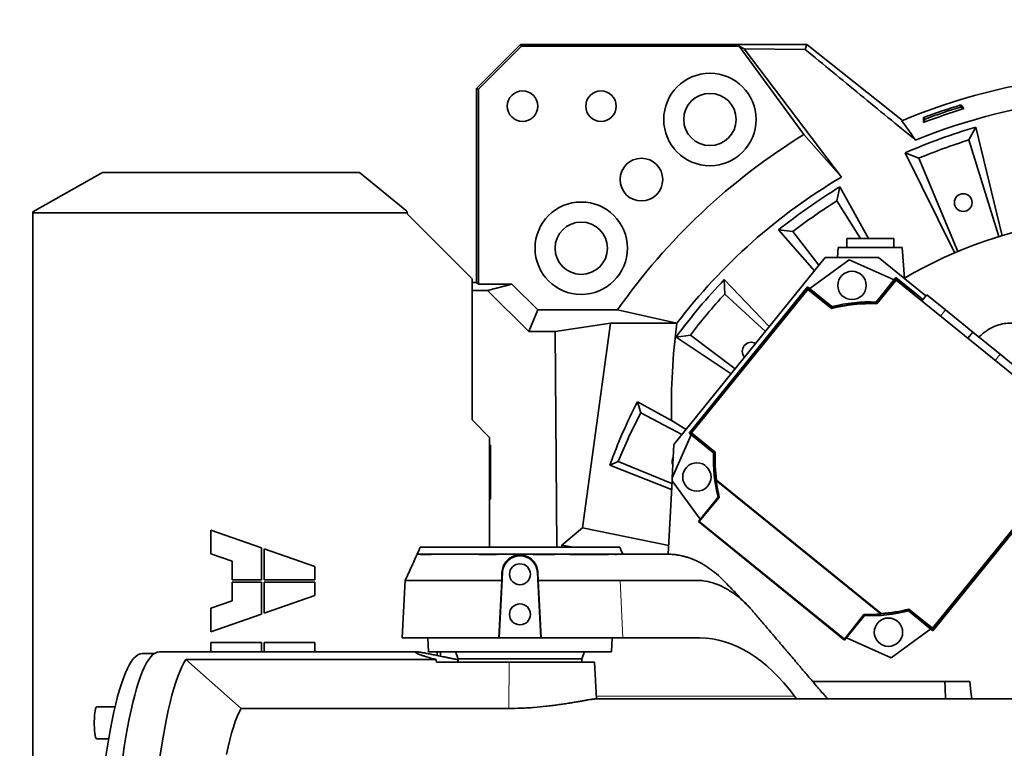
# Model space of a CAD drawing. Header units: millimetres. Extents: x 0 to 14900, y 0 to 10500.
# Tile 31 of 49: x 10300 to 10864, y 6200 to 6618. Entities that reach past the tile are written whole.
import ezdxf

# ---------------------------------------------------------------- set-up
doc = ezdxf.new("R2010")
doc.units = ezdxf.units.MM
doc.header["$LTSCALE"] = 25
doc.layers.add('THICK_LINE', color=7, linetype='Continuous')
doc.styles.add('SLDTEXTSTYLE0', font='TXT', dxfattribs={"width": 0.605})
doc.dimstyles.new('SLDDIMSTYLE1', dxfattribs={"dimtxt": 87.5, "dimasz": 87.5, "dimexe": 0, "dimexo": 0.0625, "dimgap": 21.875, "dimtad": 1, "dimdec": 4, "dimlfac": 25, "dimzin": 12, "dimdsep": 46, "dimtxsty": 'SLDTEXTSTYLE0', "dimsah": 1, "dimcen": 0.09, "dimadec": 1, "dimazin": 3, "dimtfac": 1, "dimtofl": 0, "dimtmove": 0, "dimatfit": 3, "dimfxl": 1, "dimfrac": 2, "dimtolj": 1, "dimtzin": 12, "dimarcsym": 0})

# ---------------------------------------------------------------- blocks, each defined once
blk = doc.blocks.new('_D_6')
at = {"layer": 'THICK_LINE'}
for p, q in [((13956.03, 6243.72), (14267.68, 6243.72)), ((7967.86, 5719.82), (7660.95, 5665.71))]:
    blk.add_line(p, q, dxfattribs=at)
blk.add_arc((10939.03, 6243.72), 3291.15, 190, 0, dxfattribs=at)
for points in [[(14230.18, 6243.72), (14216.52, 6156.4), (14241.52, 6156.06)], [(7697.88, 5672.22), (7701.93, 5583.92), (7726.49, 5588.59)]]:
    blk.add_solid(points, dxfattribs=at)
at = {"layer": 'THICK_LINE', "insert": (11092.19, 3066.62), "char_height": 87.5, "attachment_point": 1, "rotation": 5, "style": 'SLDTEXTSTYLE0'}
blk.add_mtext('170°', dxfattribs=at)
blk = doc.blocks.new('_D_7')
at = {"layer": 'THICK_LINE'}
for p, q in [((7967.86, 6767.62), (7660.95, 6821.74)), ((13956.03, 6243.72), (14267.68, 6243.72))]:
    blk.add_line(p, q, dxfattribs=at)
blk.add_arc((10939.03, 6243.72), 3291.15, 0, 170, dxfattribs=at)
for points in [[(7697.88, 6815.22), (7726.49, 6898.85), (7701.93, 6903.52)], [(14230.18, 6243.72), (14241.52, 6331.38), (14216.52, 6331.05)]]:
    blk.add_solid(points, dxfattribs=at)
at = {"layer": 'THICK_LINE', "insert": (11111.85, 9645.55), "char_height": 87.5, "attachment_point": 1, "rotation": 355, "style": 'SLDTEXTSTYLE0'}
blk.add_mtext('170°', dxfattribs=at)

msp = doc.modelspace()

# ---------------------------------------------------------------- linework, layer by layer
at = {"color": 7, "linetype": 'Continuous', "lineweight": 35}
for p, q in [((10586.8547989, 6604.1405101), (10561.6093255, 6578.8950367)), ((10586.8547989, 6604.1405101), (10587.3176679, 6603.0230455)), ((10751.1747133, 6604.1405101), (10586.8547989, 6604.1405101)), ((10750.1617022, 6601.2396919), (10751.1747133, 6604.1405101)), ((10806.0701427, 6560.4747139), (10751.1747133, 6604.1405101)), ((10587.3176679, 6603.0230455), (10562.7267902, 6578.4321677)), ((10712.2453973, 6603.0230455), (10587.3176679, 6603.0230455)), ((10712.2453973, 6603.0230455), (10749.3168649, 6552.3756024)), ((10715.1514767, 6601.5487811), (10712.2453973, 6603.0230455)), ((10770.9519873, 6528.0203554), (10715.1514767, 6601.5487811)), ((10715.1514767, 6601.5487811), (10750.1617022, 6601.2396919)), ((10562.7267902, 6578.4321677), (10561.6093255, 6578.8950367)), ((10561.6093255, 6467.5356919), (10561.6093255, 6578.8950367)), ((10562.7267902, 6578.4321677), (10562.7267902, 6466.6977424)), ((10839.4098665, 6569.4005), (10839.3166471, 6568.2233455)), ((10841.2566687, 6567.2729387), (10839.3166471, 6568.2233455)), ((10818.9266022, 6561.2422728), (10817.9761954, 6559.3022511)), ((10818.1314581, 6562.1152725), (10818.9266022, 6561.2422728)), ((10848.0161044, 6556.6241748), (10844.1350708, 6549.3278431)), ((10863.2307607, 6494.4214611), (10848.0161044, 6556.6241748)), ((10770.9519873, 6528.0203554), (10749.3168649, 6552.3756024)), ((10861.3344821, 6493.9366863), (10844.1350708, 6549.3278431)), ((10807.6178313, 6541.9204058), (10815.2808671, 6538.8257718)), ((10807.6178313, 6541.9204058), (10835.9733426, 6484.4348581)), ((10815.2808671, 6538.8257718), (10837.7101028, 6485.3381154)), ((10347.0296951, 6530.6677814), (10307.0296951, 6508.0100867)), ((10494.4452471, 6530.6677814), (10347.0296951, 6530.6677814)), ((10521.5404691, 6508.4119339), (10494.4452471, 6530.6677814)), ((10770.1320907, 6522.4065644), (10768.2717297, 6514.3543638)), ((10786.4142345, 6492.7214609), (10770.1320907, 6522.4065644)), ((10781.9210749, 6492.7214609), (10768.2717297, 6514.3543638)), ((10307.0296951, 6507.6082395), (10307.0296951, 6508.0100867)), ((10307.0296951, 6507.6082395), (10307.0296951, 5979.8346822)), ((10307.0296951, 6507.6082395), (10521.7850821, 6507.6082395)), ((10521.5404691, 6508.4119339), (10521.7850821, 6507.6082395)), ((10559.0296951, 6469.7214609), (10522.0296951, 6506.7214609)), ((10734.9159708, 6497.7479718), (10743.1188452, 6496.7421245)), ((10734.9159708, 6497.7479718), (10755.5089636, 6474.2706548)), ((10743.1188452, 6496.7421245), (10758.0696711, 6477.4328652)), ((10774.0283748, 6492.7214609), (10774.0283748, 6487.7214609)), ((10787.5283748, 6492.7214609), (10774.0283748, 6492.7214609)), ((10801.0283748, 6492.7214609), (10787.5283748, 6492.7214609)), ((10801.0283748, 6487.7214609), (10801.0283748, 6492.7214609)), ((10769.1787407, 6487.7214609), (10768.771044, 6481.8911267)), ((10805.8780088, 6487.7214609), (10769.1787407, 6487.7214609)), ((10807.1292693, 6469.8276024), (10805.8780088, 6487.7214609)), ((10761.6799, 6481.8911267), (10674.8983166, 6374.7247961)), ((10775.4926581, 6480.5376137), (10752.7744907, 6464.0318989)), ((10792.2320575, 6481.8911267), (10761.6799, 6481.8911267)), ((10801.1461102, 6469.115961), (10775.4926581, 6480.5376137)), ((10819.4066698, 6459.8855595), (10792.2320575, 6481.8911267)), ((10559.0296951, 6388.7214609), (10559.0296951, 6469.7214609)), ((10703.7580796, 6469.1970248), (10704.0451718, 6460.9376994)), ((10729.5654907, 6442.2331338), (10703.7580796, 6469.1970248)), ((10802.1578656, 6470.3653748), (10790.8300985, 6456.3767475)), ((10802.2765596, 6469.2360765), (10791.2007353, 6455.5585726)), ((10791.2914841, 6455.3574954), (10802.3056911, 6468.9589084)), ((10802.2765596, 6469.2360765), (10802.1578656, 6470.3653748)), ((10813.0107788, 6461.576859), (10802.1578656, 6470.3653748)), ((10812.5163686, 6460.9440427), (10802.2765596, 6469.2360765)), ((10802.3056911, 6468.9589084), (10884.6831631, 6402.250947)), ((10559.0296951, 6467.5356919), (10561.6093255, 6467.5356919)), ((10567.991659, 6462.9531557), (10559.0296951, 6462.9531557)), ((10562.7267902, 6466.6977424), (10561.6093255, 6467.5356919)), ((10562.7267902, 6466.6977424), (10581.9401268, 6466.6977424)), ((10567.991659, 6462.9531557), (10581.9401268, 6466.6977424)), ((10591.5352303, 6439.4095844), (10567.991659, 6462.9531557)), ((10581.9401268, 6466.6977424), (10596.717406, 6451.9204633)), ((10751.5250769, 6465.0436542), (10683.5584746, 6381.1118904)), ((10751.6437709, 6463.914356), (10684.6877729, 6381.2305844)), ((10684.964941, 6381.259716), (10751.6729024, 6463.6371879)), ((10751.6437709, 6463.914356), (10751.5250769, 6465.0436542)), ((10765.5137042, 6453.7158872), (10751.5250769, 6465.0436542)), ((10765.3212749, 6452.8385317), (10751.6437709, 6463.914356)), ((10751.6729024, 6463.6371879), (10765.2743154, 6452.6229808)), ((10727.3026266, 6439.4387294), (10704.0451718, 6460.9376994)), ((10812.5163686, 6460.9440427), (10812.3950235, 6460.7887282)), ((10812.5163686, 6460.9440427), (10813.0107788, 6461.576859)), ((10813.0107788, 6461.576859), (10817.7007848, 6457.7789669)), ((10819.9034062, 6460.4989778), (10817.0714644, 6457.001821)), ((10819.9034062, 6460.4989778), (10830.6113461, 6451.8278591)), ((10591.5352303, 6439.4095844), (10596.717406, 6451.9204633)), ((10596.717406, 6451.9204633), (10642.5304634, 6451.9204633)), ((10676.5873653, 6444.2214609), (10642.5304634, 6451.9204633)), ((10765.3212749, 6452.8385317), (10765.5137042, 6453.7158872)), ((10791.2007353, 6455.5585726), (10790.8300985, 6456.3767475)), ((10830.6113461, 6451.8278591), (10846.3263689, 6439.1020845)), ((10606.7776993, 6439.4095844), (10638.4988297, 6444.2214609)), ((10622.4434382, 6326.9459821), (10638.4988297, 6444.2214609)), ((10676.5873653, 6444.2214609), (10638.4988297, 6444.2214609)), ((10606.7776993, 6439.4095844), (10591.5352303, 6439.4095844)), ((10607.6496931, 6315.7214609), (10606.7776993, 6439.4095844)), ((10676.1240333, 6436.2640508), (10684.307734, 6437.415537)), ((10676.1240333, 6436.2640508), (10707.667678, 6415.1915872)), ((10684.307734, 6437.415537), (10709.9032328, 6417.9522675)), ((10846.3263689, 6439.1020845), (10843.4944271, 6435.6049277)), ((10846.3263689, 6439.1020845), (10862.0413917, 6426.37631)), ((10862.0413917, 6426.37631), (10872.7493315, 6417.7051912)), ((10653.867481, 6399.1291007), (10655.8323308, 6392.7181074)), ((10653.867481, 6399.1291007), (10673.5395243, 6388.4082818)), ((10679.4196731, 6380.3082063), (10655.8323308, 6392.7181074)), ((10569.0296951, 6378.7214609), (10559.0296951, 6388.7214609)), ((10681.8798286, 6383.3462453), (10673.5395243, 6388.4082818)), ((10569.0296951, 6315.7214609), (10569.0296951, 6378.7214609)), ((10684.8078884, 6380.1001351), (10673.8955353, 6355.5905886)), ((10684.6877729, 6381.2305844), (10683.5584746, 6381.1118904)), ((10683.5584746, 6381.1118904), (10697.547102, 6369.7841234)), ((10684.6877729, 6381.2305844), (10698.3652768, 6370.1547601)), ((10698.566354, 6370.2455089), (10684.964941, 6381.259716)), ((10569.0296951, 6373.7227812), (10569.5524526, 6374.2455387)), ((10569.0296951, 6374.2455387), (10569.5524526, 6374.2455387)), ((10569.5524526, 6374.2455387), (10569.5524526, 6343.1973831)), ((10674.8983166, 6374.7247961), (10673.8955353, 6355.5905886)), ((10698.3652768, 6370.1547601), (10697.547102, 6369.7841234)), ((10638.1151579, 6362.8854891), (10642.8554135, 6364.8890184)), ((10673.54258, 6348.8558009), (10638.1151579, 6362.8854891)), ((10642.8554135, 6364.8890184), (10673.7210676, 6352.2615459)), ((10673.8955353, 6355.5905886), (10673.8053535, 6353.8698168)), ((10673.8053535, 6353.8698168), (10671.5955997, 6311.7052025)), ((10673.8053535, 6353.8698168), (10689.8919505, 6331.7285155)), ((10699.0992675, 6354.05189), (10699.1482641, 6354.0795948)), ((10793.7449607, 6277.4093188), (10699.0992675, 6354.05189)), ((10793.7618731, 6277.4630048), (10699.1482641, 6354.0795948)), ((10793.8254709, 6277.6650822), (10699.3327028, 6354.183817)), ((10890.0048836, 6351.6181583), (10823.2969221, 6269.2406864)), ((10823.3260537, 6268.9635182), (10890.2820517, 6351.6472898)), ((10823.4447477, 6267.83422), (10891.4113499, 6351.7659838)), ((10700.2079622, 6344.467729), (10688.8801952, 6330.4791017)), ((10689.3361772, 6330.5270274), (10700.9053306, 6344.3146074)), ((10700.9053306, 6344.3146074), (10700.2079622, 6344.467729)), ((10569.0296951, 6343.7201405), (10569.5524526, 6343.1973831)), ((10569.5524526, 6343.1973831), (10569.0296951, 6343.1973831)), ((10610.5283748, 6316.8762732), (10622.4434382, 6326.9459821)), ((10671.8595104, 6316.7409187), (10622.4434382, 6326.9459821)), ((10689.3361772, 6330.5270274), (10688.8801952, 6330.4791017)), ((10688.8801952, 6330.4791017), (10772.811959, 6262.5124995)), ((10772.7640334, 6262.9684815), (10689.3361772, 6330.5270274)), ((10409.1933748, 6325.5314609), (10409.1933748, 6312.0314609)), ((10438.2858748, 6315.3622499), (10409.1933748, 6325.5314609)), ((10643.7417632, 6315.7214609), (10529.3149864, 6315.7214609)), ((10610.5283748, 6316.8762732), (10610.5365161, 6315.7214609)), ((10617.077641, 6315.7214609), (10610.5283748, 6316.8762732)), ((10409.1933748, 6312.0314609), (10421.3433748, 6307.7844586)), ((10438.2858748, 6297.1139609), (10438.2858748, 6315.3622499)), ((10439.7708748, 6314.8431718), (10439.7708748, 6297.1139609)), ((10468.8633748, 6304.6739609), (10439.7708748, 6314.8431718)), ((10527.5255886, 6311.721461), (10527.5043065, 6311.6666164)), ((10527.5255886, 6311.721461), (10638.7913154, 6311.721461)), ((10638.7913154, 6311.721461), (10638.4190037, 6311.6961922)), ((10640.6620555, 6311.6944827), (10640.4549691, 6311.721461)), ((10640.4549691, 6311.721461), (10641.9444614, 6311.721461)), ((10640.6620555, 6311.6944827), (10641.0550709, 6311.6203666)), ((10641.8211136, 6311.6203666), (10641.9536188, 6311.7000541)), ((10668.2381486, 6311.7214609), (10665.9951193, 6311.7214609)), ((10671.1058832, 6311.7214609), (10668.2381486, 6311.7214609)), ((10671.1459559, 6311.7214609), (10671.1058832, 6311.7214609)), ((10421.3433748, 6307.7844586), (10421.3433748, 6297.1139609)), ((10468.8633748, 6297.1139609), (10468.8633748, 6304.6739609)), ((10576.4854971, 6301.2477858), (10574.5188258, 6263.7214609)), ((10576.0882619, 6296.7214608), (10576.216234, 6301.2618973)), ((10598.5379238, 6263.7214609), (10596.5712524, 6301.2477858)), ((10596.8405423, 6301.2618987), (10596.9683804, 6296.721461)), ((10421.3433748, 6297.1139609), (10438.2858748, 6297.1139609)), ((10421.3433748, 6295.6289609), (10421.3433748, 6284.9584631)), ((10438.2858748, 6295.6289609), (10421.3433748, 6295.6289609)), ((10438.2858748, 6277.3806718), (10438.2858748, 6295.6289609)), ((10439.7708748, 6297.1139609), (10468.8633748, 6297.1139609)), ((10468.8633748, 6295.6289609), (10439.7708748, 6295.6289609)), ((10439.7708748, 6295.6289609), (10439.7708748, 6277.8997499)), ((10468.8633748, 6288.0689609), (10468.8633748, 6295.6289609)), ((10520.7472845, 6296.8173708), (10519.0128014, 6263.7214609)), ((10576.0881467, 6296.7174543), (10574.4361106, 6263.7214609)), ((10598.6206389, 6263.7214609), (10596.968546, 6296.71859)), ((10645.218134, 6296.7214693), (10644.0661912, 6296.7218474)), ((10439.7708748, 6277.8997499), (10468.8633748, 6288.0689609)), ((10421.3433748, 6284.9584631), (10409.1933748, 6280.7114609)), ((10409.1933748, 6280.7114609), (10409.1933748, 6267.2114609)), ((10409.1933748, 6267.2114609), (10438.2858748, 6277.3806718)), ((10783.8449595, 6277.1514202), (10772.7640334, 6262.9684815)), ((10772.811959, 6262.5124995), (10784.1397261, 6276.5011268)), ((10783.8449595, 6277.1514202), (10784.1397261, 6276.5011268)), ((10793.7618731, 6277.4630048), (10793.7449607, 6277.4093188)), ((10809.6485497, 6280.0393426), (10809.4561204, 6279.161987)), ((10809.4561204, 6279.161987), (10823.4447477, 6267.83422)), ((10809.6485497, 6280.0393426), (10823.3260537, 6268.9635182)), ((10823.2969221, 6269.2406864), (10809.6955091, 6280.2548934)), ((10799.4771664, 6252.3402605), (10822.1953339, 6268.8459754)), ((10823.3260537, 6268.9635182), (10823.4447477, 6267.83422)), ((10438.2858748, 6261.0014609), (10409.1933748, 6261.0014609)), ((10409.1933748, 6261.0014609), (10409.1933748, 6255.7214609)), ((10438.2858748, 6255.7214609), (10438.2858748, 6261.0014609)), ((10468.8633748, 6261.0014609), (10439.7708748, 6261.0014609)), ((10439.7708748, 6261.0014609), (10439.7708748, 6255.7214609)), ((10468.8633748, 6255.7214609), (10468.8633748, 6261.0014609)), ((10519.0128014, 6263.7214609), (10574.4361106, 6263.7214609)), ((10533.6091125, 6263.7214609), (10534.0283748, 6255.7214609)), ((10574.4361106, 6263.7214609), (10574.5188258, 6263.7214609)), ((10574.5188258, 6263.7214609), (10598.5379238, 6263.7214609)), ((10598.5379238, 6263.7214609), (10598.6206389, 6263.7214609)), ((10598.6206389, 6263.7214609), (10645.5788258, 6263.7214609)), ((10639.0283748, 6255.7214609), (10639.447637, 6263.7214609)), ((10645.5788258, 6263.7214609), (10689.7751057, 6263.7214609)), ((10772.7640334, 6262.9684815), (10772.811959, 6262.5124995)), ((10773.8237144, 6263.7619133), (10799.4771664, 6252.3402605)), ((10376.7296115, 6254.7214609), (10369.7611872, 6254.7214609)), ((10527.1688708, 6255.7214609), (10379.6564262, 6255.7214609)), ((10639.0283748, 6255.7214609), (10534.0283748, 6255.7214609)), ((10539.0283748, 6255.7214609), (10539.0283748, 6253.6105226)), ((10541.0283748, 6255.7214609), (10541.0283748, 6253.2000334)), ((10549.5724938, 6255.7214609), (10551.0283748, 6251.7214609)), ((10622.0283748, 6251.7214609), (10623.4842557, 6255.7214609)), ((10538.483692, 6251.2896875), (10394.8569551, 6251.2896875)), ((10394.8569551, 6251.2896875), (10426.4849602, 6223.2369446)), ((10538.5535946, 6249.7214609), (10580.3808218, 6249.7214609)), ((10551.0283748, 6251.7214609), (10551.0283748, 6249.7214609)), ((10622.0283748, 6251.7214609), (10551.0283748, 6251.7214609)), ((10622.0283748, 6249.7214609), (10622.0283748, 6251.7214609)), ((10630.438967, 6228.7214609), (10629.3381972, 6249.7252518)), ((10754.4745717, 6238.7214609), (10844.6607426, 6238.7214609)), ((10920.0373193, 6228.7214609), (10629.961218, 6228.7214609)), ((10744.1038378, 6230.2933551), (10745.2740114, 6228.7214609)), ((10354.1981284, 6224.0890591), (10343.6283474, 6224.0890591)), ((10426.4849602, 6223.2369446), (10580.1804382, 6223.2369446)), ((10343.6283474, 6205.8190591), (10350.5766331, 6205.8190591))]:
    msp.add_line(p, q, dxfattribs=at)
at = {"color": 8, "linetype": 'Continuous', "lineweight": 18}
for p, q in [((10830.6113461, 6451.8278591), (10827.7794043, 6448.3307022)), ((10862.0413917, 6426.37631), (10859.2094499, 6422.8791531)), ((10576.4854971, 6301.2477858), (10576.216234, 6301.2618973)), ((10596.5712524, 6301.2477858), (10596.8405423, 6301.2618987)), ((10645.5788258, 6263.7214609), (10644.0661998, 6296.7216582)), ((10580.3808218, 6249.7214609), (10580.1804382, 6223.2369446)), ((10630.3565869, 6230.2933551), (10744.1038378, 6230.2933551))]:
    msp.add_line(p, q, dxfattribs=at)
at = {"color": 7, "linetype": 'Continuous', "lineweight": 35, "flags": 128}
for points in [[(10839.4098665, 6569.4005), (10840.3326359, 6568.3370237), (10841.2566687, 6567.2729387)], [(10805.6298064, 6560.2895211), (10809.5700519, 6554.7429473), (10813.5070817, 6549.2045839)], [(10817.9761954, 6559.3022511), (10818.0541393, 6560.7093895), (10818.1314581, 6562.1152725)], [(10348.8338882, 6194.678351), (10349.7165853, 6200.5448626), (10350.6335282, 6206.1536948), (10351.5831504, 6211.4952653), (10352.5638295, 6216.5604479), (10353.57389, 6221.3405889), (10354.6116062, 6225.8275215), (10355.6752052, 6230.0135799), (10356.7628699, 6233.8916122), (10357.8727419, 6237.4549928), (10359.0029252, 6240.6976339), (10360.1514888, 6243.6139954), (10361.3164704, 6246.1990948), (10362.4958797, 6248.4485154), (10363.6877016, 6250.3584142), (10364.8899, 6251.9255281), (10366.1004209, 6253.1471797), (10367.3171961, 6254.0212819), (10368.5381469, 6254.5463413), (10369.7611872, 6254.7214609)], [(10379.6564262, 6255.7214609), (10378.4274199, 6255.5454871), (10377.2005132, 6255.0178664), (10375.9778025, 6254.1395003), (10374.7613767, 6252.9118894), (10373.5533139, 6251.337131), (10372.3556782, 6249.4179157), (10371.1705157, 6247.1575223), (10369.9998513, 6244.5598127), (10368.8456849, 6241.629225), (10367.7099886, 6238.3707662), (10366.5947025, 6234.7900031), (10365.5017321, 6230.8930536), (10364.4329448, 6226.6865755), (10363.3901666, 6222.1777554), (10362.375179, 6217.3742966), (10361.3897161, 6212.2844058), (10360.4354616, 6206.9167789), (10359.5140458, 6201.2805865), (10358.6270429, 6195.3854578)], [(10394.8569551, 6251.2896875), (10393.6606079, 6249.3629108), (10392.4767667, 6247.0956095), (10391.307451, 6244.4916508), (10390.1546551, 6241.5554764), (10389.0203453, 6238.2920942), (10387.9064565, 6234.7070707), (10386.8148885, 6230.8065207), (10385.7475033, 6226.5970974), (10384.7061214, 6222.0859807), (10383.6925191, 6217.280865), (10382.7084253, 6212.1899465), (10381.7555186, 6206.8219085), (10380.8354242, 6201.1859073), (10379.9497117, 6195.291556)], [(10844.6607426, 6238.7214609), (10845.1593739, 6232.8191366), (10845.7264455, 6228.7214609)], [(10343.6283474, 6224.0890591), (10343.4815598, 6224.0322991), (10343.2286915, 6223.6595048), (10342.9911818, 6222.9521652), (10342.7781579, 6221.9374628), (10342.5978064, 6220.6543921), (10342.4570579, 6219.1522608), (10342.3613215, 6217.488795), (10342.3142762, 6215.7279207), (10342.3177299, 6213.9373074), (10342.3715498, 6212.1857672), (10342.4736678, 6210.540611), (10342.6201595, 6209.065061), (10342.8053953, 6207.815822), (10343.0222567, 6206.8409014)], [(10426.4849602, 6223.2369446), (10425.3686029, 6221.0918671), (10424.2672471, 6218.6023726), (10423.1831065, 6215.7734645), (10422.1183598, 6212.6108282), (10421.0751469, 6209.12082), (10420.0555646, 6205.310454), (10419.0616619, 6201.1873882), (10418.0954364, 6196.7599091)], [(10343.0222567, 6206.8409014), (10343.2624098, 6206.177765), (10343.5166257, 6205.8518966), (10343.6283474, 6205.8190591)]]:
    msp.add_lwpolyline(points, dxfattribs=at)
at = {"color": 7, "linetype": 'Continuous', "lineweight": 35}
for centre, radius in [((10695.5238032, 6561.062797), 26.5), ((10588.0283748, 6568.7214609), 8.75), ((10633.0283748, 6568.7214609), 8.75), ((10695.5238032, 6561.062797), 15), ((10656.1856623, 6526.5641733), 12.25), ((10621.6870387, 6487.2260325), 26.5), ((10840.8685936, 6513.413243), 5.1), ((10621.6870387, 6487.2260325), 15), ((10777.032066, 6465.8911267), 8.135), ((10688.0327228, 6355.9860908), 8.135), ((10586.5283748, 6300.2214609), 6), ((10586.5283748, 6277.2214609), 6), ((10797.9377586, 6266.9867476), 8.135)]:
    msp.add_circle(centre, radius, dxfattribs=at)
for centre, radius, start, end in [((10939.0283748, 6243.7214609), 343.5265853, 79.258358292, 112.850063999), ((10939.0283748, 6243.7214609), 330.2658527, 78.826146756, 112.337484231), ((10939.0283748, 6243.7214609), 338.00128, 106.813916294, 110.986083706), ((10939.0283748, 6243.7214609), 340.5740503, 107.007792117, 110.792207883), ((10939.0283748, 6243.7214609), 339.4759222, 107.080950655, 110.719049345), ((10939.0283748, 6243.7214609), 325.8701302, 106.217834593, 113.782165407), ((10939.0283748, 6243.7214609), 362.2952333, 121.576591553, 144.923706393), ((10939.0283748, 6243.7214609), 320, 107.25, 112.75), ((10939.0283748, 6243.7214609), 330.2658527, 120.591412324, 142.62085225), ((10939.0283748, 6243.7214609), 325.8701302, 121.217834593, 128.782165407), ((10939.0283748, 6243.7214609), 320, 122.25, 127.75), ((10939.0283748, 6243.7214609), 262, 75.973749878, 120.231909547), ((10939.0283748, 6243.7214609), 325.8701302, 136.217834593, 143.782165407), ((10939.0283748, 6243.7214609), 320, 137.25, 142.75), ((10787.4849123, 6366.4389371), 89, 87.548684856, 104.451315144), ((10787.4849123, 6366.4389371), 89.197067, 87.612448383, 104.387551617), ((10787.4849123, 6366.4389371), 90, 87.869897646, 104.130102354), ((10719.1736196, 6428.2015048), 5.1, 59.506379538, 222.493620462), ((10939.0283748, 6243.7214609), 320, 152.25, 157.75), ((10678.9180399, 6365.012902), 5.1, 149.46936904, 204.53063096), ((10787.4849123, 6366.4389371), 90, 177.869897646, 194.130102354), ((10787.4849123, 6366.4389371), 89.197067, 177.612448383, 187.964655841), ((10787.4849123, 6366.4389371), 89, 177.548684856, 187.914659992), ((10802.2603957, 6191.2192379), 300, 155.480216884, 156.317125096), ((10370.7963538, 6191.2192379), 300, 23.682874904, 24.519783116), ((10586.5283748, 6300.7214609), 10.05666, 3, 177), ((10787.4849123, 6366.4389371), 90, 267.869897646, 284.130102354), ((10787.4849123, 6366.4389371), 89.197067, 274.035344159, 284.387551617), ((10787.4849123, 6366.4389371), 89, 274.085340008, 284.451315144)]:
    msp.add_arc(centre, radius, start, end, dxfattribs=at)
for centre, major_axis, ratio, start_param, end_param in [((10939.0283748, 6397.0935286), (0, 306.6983704), 0.8659823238, 1.4165229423, 1.5991186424), ((10939.0283748, 6253.5270486), (0, 320.30138), 0.999531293, 1.0988976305, 1.2223652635), ((10786.5167386, 6365.2433422), (55.4666333, 68.4955877), 0.9998476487, 2.3787290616, 2.4911609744), ((10786.5167386, 6365.2433422), (55.4666333, 68.4955877), 0.9998476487, 3.7920243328, 3.9044562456), ((10523.8704951, 6113.7214609), (9.8906175, 149.9517985), 0.3844434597, 0.0026008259, 0.0253519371), ((10698.7632028, 6113.7214609), (-12.9305036, 149.8304183), 0.5514573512, 5.5549515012, 6.2356299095), ((10586.5283748, 7062.2379968), (8.6855035, 1144.8681127), 0.0518557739, 2.3583240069, 2.3602664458), ((10586.5283748, 7062.2379968), (-8.6855035, 1144.8681127), 0.0518557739, 2.3575372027, 2.3594796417), ((10939.0283748, 6239.2372875), (0, 108.7662599), 0.9991497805, 1.5755388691, 1.6676303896)]:
    msp.add_ellipse(centre, major_axis=major_axis, ratio=ratio, start_param=start_param, end_param=end_param, dxfattribs=at)
for points, knots in [([(10750.1617022, 6601.2396919), (10760.6860576, 6592.5896857), (10781.7354659, 6575.2891), (10802.9163091, 6557.8996147), (10813.5070817, 6549.2045839)], [0, 0, 0, 0, 0.499983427, 1, 1, 1, 1]), ([(10522.0296951, 6506.7214609), (10521.9880208, 6506.8698489), (10521.9051107, 6507.1650632), (10521.8249503, 6507.461036), (10521.7850821, 6507.6082395)], [0, 0, 0, 0, 0.5026451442, 1, 1, 1, 1]), ([(10941.5821929, 6365.8661698), (10940.7077884, 6366.7314562), (10937.8052766, 6369.6037015), (10934.0919635, 6373.6916019), (10930.4673748, 6377.8687234), (10928.0351651, 6380.8187281), (10925.7231691, 6383.7525624), (10923.3067703, 6386.9566545), (10920.5735391, 6390.7321901), (10917.732666, 6394.8047896), (10914.8837012, 6398.9858186), (10912.0972407, 6403.1137293), (10909.2093585, 6407.3710389), (10906.3737698, 6411.4772599), (10903.7563465, 6415.1535424), (10901.5983818, 6418.0853839), (10899.8787657, 6420.3658884), (10898.5735792, 6422.075223), (10897.4904395, 6423.4823929), (10896.4888893, 6424.7761966), (10895.2736253, 6426.3353331), (10893.6383768, 6428.3690772), (10891.5343595, 6430.8092723), (10889.1044516, 6433.3696224), (10886.7468478, 6435.6205535), (10884.6999901, 6437.3722272), (10883.0531755, 6438.6452538), (10881.5781512, 6439.6737351), (10880.197916, 6440.5400727), (10878.6333107, 6441.4174337), (10876.8234008, 6442.2820663), (10874.6049298, 6443.1262389), (10872.0274924, 6443.8306593), (10868.8822971, 6444.2670598), (10865.1703927, 6444.2001104), (10860.9872827, 6443.3480163), (10856.5681409, 6441.4836867), (10852.7353459, 6439.0594757), (10850.6545932, 6437.0495596), (10849.839982, 6436.2626809)], [0, 0, 0, 0, 0.0319913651, 0.106192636, 0.1394157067, 0.1707118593, 0.2000804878, 0.2304732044, 0.2672384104, 0.3101100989, 0.3477183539, 0.3884293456, 0.4318314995, 0.4742039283, 0.5101025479, 0.5399515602, 0.5589821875, 0.5749479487, 0.5879533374, 0.5983619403, 0.612232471, 0.6313509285, 0.6554132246, 0.6839094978, 0.7110783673, 0.7287645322, 0.744155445, 0.7573747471, 0.7684950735, 0.7797502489, 0.7960683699, 0.8118736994, 0.8308908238, 0.8533260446, 0.8792888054, 0.9086979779, 0.9412731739, 0.9770085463, 1, 1, 1, 1]), ([(10527.5087033, 6311.677947), (10526.4062767, 6309.20392), (10524.1617111, 6304.166745), (10521.865664, 6299.1679231), (10520.6973289, 6296.6242909)], [0, 0, 0, 0, 0.491153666, 1, 1, 1, 1]), ([(10527.523672, 6311.6592372), (10527.526186, 6311.663051), (10527.5321779, 6311.6721411), (10527.7343156, 6311.6885889), (10527.8516447, 6311.6981358)], [0, 0, 0, 0, 0.4195582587, 1, 1, 1, 1]), ([(10528.1609604, 6311.7006381), (10528.1037013, 6311.701519), (10527.989183, 6311.7032807), (10527.8974908, 6311.6998508), (10527.8516447, 6311.6981358)], [0, 0, 0, 0, 0.5000001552, 1, 1, 1, 1]), ([(10528.1609604, 6311.7006381), (10528.5417464, 6311.682262), (10529.3038575, 6311.6454836), (10530.7946557, 6311.6287429), (10531.5405821, 6311.6203666)], [0, 0, 0, 0, 0.4996463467, 1, 1, 1, 1]), ([(10531.5405821, 6311.6203666), (10531.792142, 6311.6193293), (10532.295262, 6311.6172545), (10532.8639778, 6311.6193293), (10533.1483358, 6311.6203666)], [0, 0, 0, 0, 0.4999998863, 1, 1, 1, 1]), ([(10533.1483358, 6311.6203666), (10533.2843698, 6311.6212845), (10534.6896149, 6311.6307666), (10537.8657736, 6311.6713827), (10543.1129836, 6311.6669289), (10548.874209, 6311.6514517), (10554.8864483, 6311.6769331), (10561.1514239, 6311.6642302), (10565.536059, 6311.6344763), (10567.6153043, 6311.6203666)], [0, 0, 0, 0, 0.01989633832, 0.20553123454, 0.39119074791, 0.54702927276, 0.70351211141, 0.85940196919, 1, 1, 1, 1]), ([(10567.6153043, 6311.6203666), (10567.8068471, 6311.6201667), (10568.1899326, 6311.6197668), (10568.5750473, 6311.6201667), (10568.7676046, 6311.6203666)], [0, 0, 0, 0, 0.4999999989, 1, 1, 1, 1]), ([(10568.7676046, 6311.6203666), (10570.6571421, 6311.6325968), (10574.4529645, 6311.6571656), (10578.3683733, 6311.6843947), (10580.3347152, 6311.6980694)], [0, 0, 0, 0, 0.4977939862, 1, 1, 1, 1]), ([(10576.216234, 6301.2618973), (10576.3624522, 6302.4449142), (10576.5822946, 6304.2236075), (10577.7250788, 6306.4203425), (10579.1743143, 6308.3499227), (10581.5540976, 6310.1943089), (10584.8953023, 6311.3005351), (10588.3485297, 6311.266577), (10591.5778052, 6310.135121), (10594.2519732, 6308.0483607), (10596.1037638, 6305.2423389), (10596.7575326, 6302.8581312), (10596.8271299, 6301.5198121), (10596.8405423, 6301.2618987)], [0, 0, 0, 0, 0.1180629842, 0.1775104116, 0.2369340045, 0.3470148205, 0.4516137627, 0.5546859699, 0.6575973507, 0.7606652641, 0.8650483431, 0.9739928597, 1, 1, 1, 1]), ([(10589.5089834, 6311.6966489), (10587.9772638, 6311.7045263), (10584.9144479, 6311.7202779), (10581.8610856, 6311.7054712), (10580.3347152, 6311.6980694)], [0, 0, 0, 0, 0.5001017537, 1, 1, 1, 1]), ([(10589.5089834, 6311.6966489), (10590.7508371, 6311.6814573), (10593.2413876, 6311.6509903), (10595.7056212, 6311.6305932), (10596.9411234, 6311.6203666)], [0, 0, 0, 0, 0.4986262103, 1, 1, 1, 1]), ([(10596.9411234, 6311.6203666), (10597.6138176, 6311.6179403), (10598.9592055, 6311.6130877), (10600.2887835, 6311.6179403), (10600.9535722, 6311.6203666)], [0, 0, 0, 0, 0.5000001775, 1, 1, 1, 1]), ([(10600.9535722, 6311.6203666), (10601.6540251, 6311.6246495), (10604.7326481, 6311.6434735), (10610.0581939, 6311.6623178), (10616.6633142, 6311.6476705), (10622.6298861, 6311.6282727), (10627.6046811, 6311.639533), (10631.705324, 6311.6172594), (10635.1464903, 6311.5698196), (10637.2797031, 6311.6170473), (10638.2886937, 6311.6871398), (10638.4190037, 6311.6961922)], [0, 0, 0, 0, 0.0445314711, 0.1957242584, 0.3474934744, 0.498656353, 0.6370070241, 0.7522746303, 0.867778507, 0.9829237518, 1, 1, 1, 1]), ([(10640.4549691, 6311.721461), (10640.1621375, 6311.7402227), (10639.6225678, 6311.7747928), (10639.0521569, 6311.7381962), (10638.7913154, 6311.721461)], [0, 0, 0, 0, 0.5427129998, 1, 1, 1, 1]), ([(10641.0550709, 6311.6203666), (10641.216825, 6311.5869574), (10641.5018274, 6311.528092), (10641.7247231, 6311.5925095), (10641.8211136, 6311.6203666)], [0, 0, 0, 0, 0.5675535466, 1, 1, 1, 1]), ([(10665.9951193, 6311.7214609), (10665.3846697, 6311.7214609), (10664.33068, 6311.7214609), (10663.0001503, 6311.7214609), (10662.1821853, 6311.7214609), (10661.7960074, 6311.7214609), (10661.6864249, 6311.7214609), (10661.6746858, 6311.7214609), (10661.6746782, 6311.7214609), (10661.6746648, 6311.7214609), (10661.674638, 6311.7214609), (10661.6745845, 6311.7214609), (10661.6744775, 6311.7214609), (10661.6742636, 6311.7214609), (10661.6738356, 6311.7214609), (10661.6729799, 6311.7214609), (10661.671269, 6311.7214609), (10661.6678494, 6311.7214609), (10661.6610194, 6311.7214609), (10661.6473958, 6311.7214609), (10661.620294, 6311.7214609), (10661.566672, 6311.7214609), (10661.4617514, 6311.7214609), (10661.2611964, 6311.7214609), (10660.8969934, 6311.7214609), (10660.3155555, 6311.7214609), (10659.6521914, 6311.7214609), (10659.0322211, 6311.7214609), (10658.4755605, 6311.7214609), (10657.7755275, 6311.7214609), (10656.9283822, 6311.7214609), (10655.9164352, 6311.7214609), (10654.7851181, 6311.7214609), (10653.650923, 6311.7214609), (10652.6360371, 6311.7214609), (10651.8175783, 6311.7214609), (10651.0781054, 6311.7214609), (10650.2977004, 6311.7214609), (10649.5171976, 6311.7214609), (10648.7363953, 6311.7214609), (10647.9553547, 6311.7214609), (10647.1740325, 6311.7214609), (10646.3886022, 6311.7214609), (10645.6224623, 6311.7214609), (10644.8304051, 6311.7214609), (10643.9687296, 6311.7214609), (10642.993606, 6311.7214609), (10642.2996084, 6311.7214609), (10641.9413464, 6311.7214609)], [0, 0, 0, 0, 0.0586910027, 0.1013346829, 0.1279310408, 0.1373472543, 0.1384800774, 0.1384802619, 0.1384804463, 0.1384808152, 0.138481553, 0.1384830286, 0.1384859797, 0.1384918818, 0.1385036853, 0.1385272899, 0.1385744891, 0.1386688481, 0.1388574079, 0.1392338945, 0.1399843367, 0.1414750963, 0.1444161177, 0.1501361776, 0.1609284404, 0.1799222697, 0.2075568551, 0.2282440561, 0.2511452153, 0.276283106, 0.3221148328, 0.3679465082, 0.413778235, 0.4755467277, 0.5213754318, 0.5512643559, 0.5866054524, 0.6219465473, 0.6572876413, 0.6926287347, 0.7279698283, 0.7633109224, 0.7986520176, 0.8345273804, 0.8671747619, 0.9061897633, 0.9515723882, 1, 1, 1, 1]), ([(10687.3756788, 6308.0841242), (10686.7679842, 6308.3513843), (10685.5149621, 6308.9024552), (10683.5658133, 6309.6235832), (10681.4943546, 6310.2786311), (10679.591817, 6310.7634723), (10677.7645471, 6311.1372028), (10675.9196376, 6311.4288593), (10673.668739, 6311.66948), (10672.0318136, 6311.7032082), (10671.1459559, 6311.7214609)], [0, 0, 0, 0, 0.1140091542, 0.2350785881, 0.3632091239, 0.4984014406, 0.5867142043, 0.6997520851, 0.8375143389, 1, 1, 1, 1]), ([(10703.7534459, 6296.1670128), (10702.6255681, 6297.2996248), (10700.1611433, 6299.7743941), (10696.222012, 6302.9124832), (10691.8965828, 6305.8451252), (10688.9177268, 6307.3204177), (10687.3756788, 6308.0841242)], [0, 0, 0, 0, 0.21641057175, 0.47285937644, 0.72711803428, 1, 1, 1, 1]), ([(10576.0880636, 6296.7174543), (10575.7225562, 6296.7172191), (10574.4974495, 6296.716431), (10572.2398791, 6296.7163691), (10568.1902125, 6296.7184339), (10563.1194265, 6296.7248128), (10557.313049, 6296.7277325), (10552.3969586, 6296.7272654), (10548.1473997, 6296.7263242), (10544.537555, 6296.724817), (10541.128985, 6296.7228079), (10537.0515073, 6296.719108), (10532.4935206, 6296.7155945), (10528.4314033, 6296.715211), (10525.4365062, 6296.7167249), (10523.320793, 6296.7193392), (10522.0850817, 6296.7227768), (10521.4224686, 6296.725326), (10521.0862674, 6296.7263065), (10520.8674026, 6296.7266744), (10520.7581382, 6296.726585), (10520.7574283, 6296.7261477), (10520.7572213, 6296.7260202)], [0, 0, 0, 0, 0.012049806, 0.0403885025, 0.0748512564, 0.1475987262, 0.2135295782, 0.2807185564, 0.3300997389, 0.3794809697, 0.4288622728, 0.4782436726, 0.5688035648, 0.6647586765, 0.7317561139, 0.8011536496, 0.8729510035, 0.902410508, 0.9314670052, 0.9601205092, 0.9883710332, 1, 1, 1, 1]), ([(10604.612817, 6296.7186266), (10603.3022438, 6296.7186246), (10600.7789924, 6296.7186209), (10598.2053425, 6296.7186), (10596.9684428, 6296.71859)], [0, 0, 0, 0, 0.5193985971, 1, 1, 1, 1]), ([(10644.0513748, 6296.7214687), (10642.952946, 6296.7213503), (10640.7560882, 6296.7211134), (10636.7895821, 6296.7207582), (10632.3785236, 6296.7204029), (10627.5146511, 6296.7200476), (10622.259505, 6296.7196924), (10616.6558596, 6296.7193371), (10610.7745597, 6296.7189818), (10606.6667314, 6296.718745), (10604.612817, 6296.7186266)], [0, 0, 0, 0, 0.1249998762, 0.2499997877, 0.3749997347, 0.499999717, 0.6249997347, 0.7499997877, 0.8749998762, 1, 1, 1, 1]), ([(10762.9899245, 6228.7214609), (10762.3469814, 6229.4764973), (10759.988397, 6232.2462868), (10756.028292, 6236.8968384), (10751.2237249, 6242.5391041), (10746.3461582, 6248.2671291), (10742.8817631, 6252.3356086), (10740.7189247, 6254.8755947), (10740.161379, 6255.5303638), (10739.6113489, 6256.1763079), (10739.068834, 6256.8134264), (10738.5338349, 6257.4417212), (10738.00635, 6258.0611856), (10736.2314204, 6260.1457032), (10733.2060589, 6263.6962974), (10728.964078, 6268.6743684), (10724.6298424, 6273.740203), (10720.3761897, 6278.8314111), (10715.6505343, 6284.0183984), (10710.4493793, 6288.4819791), (10704.6533348, 6292.2823025), (10698.7317316, 6294.9680642), (10693.4591263, 6296.3376594), (10688.8210739, 6296.774562), (10684.8663773, 6296.703461), (10680.2025527, 6296.7307424), (10675.9122784, 6296.724153), (10672.4467991, 6296.7243427), (10670.7141082, 6296.7232869), (10669.8477661, 6296.7226953), (10669.4145966, 6296.7223637), (10669.1980122, 6296.7221908), (10669.0897201, 6296.7221023), (10669.035574, 6296.7220577), (10669.008501, 6296.7220352), (10668.9949645, 6296.7220239), (10668.9881963, 6296.7220183), (10668.9848121, 6296.7220155), (10668.9831201, 6296.7220141), (10668.9822741, 6296.7220134), (10668.981851, 6296.722013), (10668.9816395, 6296.7220128), (10668.9815338, 6296.7220127), (10668.9814809, 6296.7220127), (10668.9814545, 6296.7220127), (10668.9814412, 6296.7220127), (10668.9814337, 6296.7220127), (10668.8324044, 6296.7218883), (10668.4354785, 6296.721746), (10667.6435328, 6296.7215744), (10666.4815721, 6296.7214674), (10664.9244453, 6296.7214091), (10663.5178848, 6296.7214145), (10662.3718501, 6296.7214379), (10661.5962994, 6296.7214603), (10660.7785603, 6296.7214901), (10659.9186329, 6296.7215271), (10659.0165173, 6296.721572), (10658.0722133, 6296.7216227), (10653.4680494, 6296.721922), (10649.1786772, 6296.7216866), (10645.218134, 6296.7214693)], [0, 0, 0, 0, 0.0173259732, 0.0635589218, 0.106716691, 0.146799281, 0.1949995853, 0.2000753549, 0.2050836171, 0.2100243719, 0.2148976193, 0.2197033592, 0.2244415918, 0.2291123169, 0.2675347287, 0.3059571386, 0.3434077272, 0.3842065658, 0.4210896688, 0.4688444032, 0.5167972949, 0.5652396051, 0.613607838, 0.6447121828, 0.6779457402, 0.7101497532, 0.7584580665, 0.7826122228, 0.7946893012, 0.8007278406, 0.8037471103, 0.8052567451, 0.8060115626, 0.8063889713, 0.8065776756, 0.8066720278, 0.8067192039, 0.8067427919, 0.806754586, 0.806760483, 0.8067634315, 0.8067649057, 0.8067656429, 0.8067660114, 0.8067661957, 0.8067662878, 0.8067663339, 0.80676638, 0.8104019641, 0.8164494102, 0.8260859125, 0.8387478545, 0.8544352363, 0.860398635, 0.866705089, 0.8733545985, 0.8803471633, 0.8876827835, 0.8953614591, 0.9033831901, 1, 1, 1, 1]), ([(10717.6073791, 6281.8476724), (10716.6729528, 6282.8224088), (10715.0229978, 6284.5435411), (10712.7934532, 6286.8603646), (10710.938408, 6288.7937995), (10709.0267664, 6290.7798857), (10706.6010148, 6293.2907567), (10704.7094735, 6295.2344371), (10703.6244118, 6296.3494078)], [0, 0, 0, 0, 0.2121896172, 0.3746719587, 0.4881686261, 0.6016392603, 0.7714847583, 1, 1, 1, 1]), ([(10550.7550674, 6251.2896875), (10550.0550608, 6251.4206286), (10548.6926937, 6251.6754687), (10546.7531844, 6252.0508743), (10544.909391, 6252.4144744), (10543.133653, 6252.770887), (10541.4176342, 6253.1197419), (10539.7687871, 6253.457923), (10538.1901772, 6253.7830585), (10536.695599, 6254.090604), (10535.3108458, 6254.3736261), (10534.0361742, 6254.6307078), (10532.8680835, 6254.8614928), (10531.7893557, 6255.0682738), (10530.7966428, 6255.2505378), (10529.8960284, 6255.4059731), (10529.0912211, 6255.5327844), (10528.3908526, 6255.6287011), (10527.812647, 6255.6910317), (10527.3499646, 6255.7218032), (10526.9945273, 6255.7234021), (10526.7356336, 6255.6963613), (10526.573632, 6255.6402448), (10526.5117276, 6255.5546841), (10526.5526972, 6255.4393521), (10526.6977042, 6255.2952907), (10526.943282, 6255.1260105), (10527.2833255, 6254.9342386), (10527.7123729, 6254.7222607), (10528.2359594, 6254.488041), (10528.8573623, 6254.2314141), (10529.5770977, 6253.9537677), (10530.3970195, 6253.6561044), (10531.3123286, 6253.3417668), (10532.3911107, 6252.990255), (10533.6536515, 6252.6008722), (10535.1276497, 6252.1733841), (10536.7253255, 6251.7349213), (10537.8970934, 6251.4382194), (10538.483692, 6251.2896875)], [0, 0, 0, 0, 0.02811113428, 0.05471046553, 0.08135523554, 0.10813852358, 0.13496869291, 0.16233925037, 0.18976065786, 0.21733791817, 0.24496823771, 0.27135885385, 0.29779694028, 0.32438048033, 0.35101349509, 0.37821755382, 0.40547553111, 0.4328984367, 0.46037723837, 0.48582483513, 0.51131732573, 0.53694617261, 0.56262084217, 0.58881954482, 0.61506686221, 0.6414611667, 0.66790456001, 0.6931160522, 0.718369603, 0.74374977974, 0.76917206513, 0.79507317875, 0.82101817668, 0.84709528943, 0.87321635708, 0.90471980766, 0.93629958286, 0.96811093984, 1, 1, 1, 1]), ([(10580.3808218, 6249.7214609), (10581.5599096, 6249.7214609), (10583.9262118, 6249.7214609), (10587.535429, 6249.7214609), (10591.1783801, 6249.7214609), (10594.7809474, 6249.7214609), (10598.2990207, 6249.7214609), (10601.7273553, 6249.7214609), (10605.0882878, 6249.7214609), (10608.3056382, 6249.7214609), (10611.3418277, 6249.7214609), (10614.1957272, 6249.7214609), (10616.8860706, 6249.7214609), (10620.1520356, 6249.7214609), (10622.9448026, 6249.7214609), (10625.2076342, 6249.7214609), (10627.0895934, 6249.7214609), (10628.4295621, 6249.7214609), (10629.104739, 6249.7214609), (10629.4036058, 6249.7214609), (10629.2905405, 6249.7214609), (10629.2658627, 6249.7214609)], [0, 0, 0, 0, 0.04866233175, 0.09766005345, 0.14772063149, 0.19815082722, 0.24681272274, 0.29581229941, 0.34588125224, 0.39632054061, 0.44487815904, 0.49377609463, 0.54374964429, 0.59409651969, 0.69123993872, 0.74055327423, 0.79059472, 0.88725491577, 0.93631953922, 0.98610098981, 1, 1, 1, 1]), ([(10580.1804382, 6223.2369446), (10582.5684744, 6223.2647976), (10586.1689391, 6223.3067917), (10591.0062014, 6223.5596237), (10595.7902552, 6223.8925193), (10600.4629522, 6224.3470988), (10604.9128389, 6224.8794277), (10608.1514022, 6225.3115981), (10611.2535002, 6225.7634812), (10614.1921508, 6226.2218141), (10616.9710141, 6226.6780734), (10619.5328423, 6227.114082), (10621.8613769, 6227.5177093), (10623.9466632, 6227.8790766), (10625.7909611, 6228.1908687), (10627.8224803, 6228.513347), (10629.2605047, 6228.7021178), (10629.8013952, 6228.7128052), (10629.9612234, 6228.7159632)], [0, 0, 0, 0, 0.1037063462, 0.1563590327, 0.2097913, 0.3134577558, 0.3660481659, 0.4193688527, 0.471995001, 0.5253531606, 0.579080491, 0.6335708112, 0.6868495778, 0.7405064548, 0.795370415, 0.850660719, 0.9558716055, 1, 1, 1, 1])]:
    msp.add_open_spline(points, degree=3, knots=knots, dxfattribs=at)
at = {"layer": 'THICK_LINE'}
for radius in [2967, 1057]:
    msp.add_arc((10939.0283748, 6243.7214609), radius, 190, 170, dxfattribs=at)

# ---------------------------------------------------------------- dimensions: what is measured, and where the dimension line sits
for base, line1, line2, picture, middle in [((11225.8711442, 9522.3493178), ((13906.0283748, 6243.7214609), (10939.0283748, 6243.7214609)), ((9898.0865798, 6427.2675847), (8017.1037716, 6758.935604)), '_D_7', (11225.8711442, 9522.3493178)), ((11225.8711442, 2965.0936039), ((9898.0865798, 6060.1753371), (8017.1037716, 5728.5073177)), ((13906.0283748, 6243.7214609), (10939.0283748, 6243.7214609)), '_D_6', (11225.8711442, 2965.0936039))]:
    dim = msp.add_angular_dim_2l(base=base, line1=line1, line2=line2, dimstyle='SLDDIMSTYLE1', dxfattribs=at)
    dim.commit()
    dim.dimension.update_dxf_attribs({"geometry": picture, "text_midpoint": middle, "dimtype": 162})

doc.saveas('drawing.dxf')
